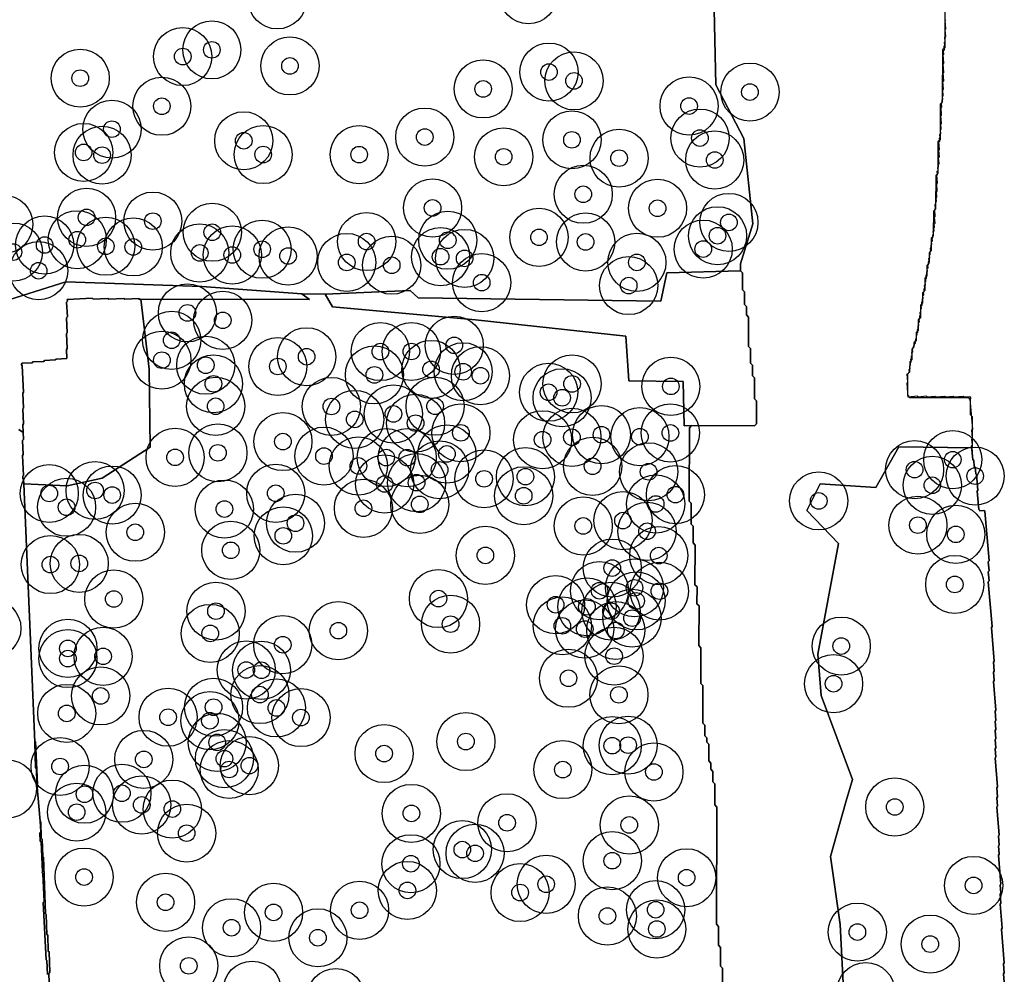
# Model space of a CAD drawing. Header units: inches. Extents: x 128668 to 131679, y 413272 to 413787.
# Tile 52 of 116: x 130073 to 130132, y 413459 to 413516. Entities that reach past the tile are written whole.
import ezdxf

# ---------------------------------------------------------------- set-up
doc = ezdxf.new("R2010")
doc.units = ezdxf.units.IN
doc.header["$MEASUREMENT"] = 0
doc.header["$PDMODE"] = 33
doc.header["$PDSIZE"] = -3
for name, color, linetype in [('Niet gedetecteerde gebieden (D-gebied) (ca. 44.659 m2)', 1, 'Continuous'), ('Significante objecten binnen onderzoeksgebied', 3, 'Continuous'), ('Veiligheidsmarge objecten d.d. 230531', 6, 'Continuous'), ('Verstoorde gebieden (C-gebied) (ca. 90.096 m2)', 40, 'Continuous'), ('Vrijgegeven gebieden (A+B gebied) (ca. 609.035 m2)', 3, 'Continuous')]:
    doc.layers.add(name, color=color, linetype=linetype)

msp = doc.modelspace()

# ---------------------------------------------------------------- linework, layer by layer
at = {"layer": 'Niet gedetecteerde gebieden (D-gebied) (ca. 44.659 m2)'}
msp.add_lwpolyline([(130074.221, 413470.036), (130074.221, 413470.032), (130074.187, 413470.064), (130074.157, 413470.963), (130074.106, 413471.012), (130074.055, 413472.56), (130074.097, 413472.605)], close=True, dxfattribs=at)
msp.add_lwpolyline([(130074.825, 413458.561), (130074.784, 413459.41), (130074.732, 413459.458), (130074.565, 413462.904), (130074.613, 413462.956), (130074.531, 413464.654), (130074.478, 413464.701), (130074.526, 413464.754), (130074.439, 413466.552), (130074.387, 413466.599), (130074.363, 413467.098), (130074.41, 413467.151), (130074.379, 413467.801), (130074.412, 413467.77), (130074.444, 413466.771), (130074.496, 413466.722), (130074.53, 413465.673), (130074.582, 413465.624), (130074.693, 413462.227), (130074.745, 413462.178), (130074.784, 413460.979), (130074.835, 413460.931), (130074.866, 413459.981), (130074.918, 413459.933), (130074.959, 413458.684), (130074.911, 413458.632), (130074.946, 413457.533)], dxfattribs=at)
for points in [[(130132.44, 413458.109, 0), (130132.397, 413458.607, 0), (130132.442, 413458.661, 0), (130132.396, 413459.209, 0), (130132.441, 413459.263, 0), (130132.266, 413461.305, 0), (130132.312, 413461.359, 0), (130132.188, 413462.804, 0), (130132.233, 413462.858, 0), (130132.187, 413463.406, 0), (130132.232, 413463.46, 0), (130132.189, 413463.958, 0), (130132.235, 413464.012, 0), (130132.085, 413465.756, 0), (130132.131, 413465.81, 0), (130132.088, 413466.308, 0), (130132.134, 413466.362, 0), (130132.087, 413466.91, 0), (130132.133, 413466.964, 0), (130131.987, 413468.658, 0), (130132.033, 413468.712, 0), (130131.99, 413469.21, 0), (130132.036, 413469.264, 0), (130131.989, 413469.812, 0), (130132.034, 413469.866, 0), (130131.885, 413471.61, 0), (130131.931, 413471.664, 0), (130131.888, 413472.162, 0), (130131.933, 413472.216, 0), (130131.891, 413472.714, 0), (130131.936, 413472.768, 0), (130131.894, 413473.266, 0), (130131.939, 413473.32, 0), (130131.896, 413473.819, 0), (130131.942, 413473.872, 0), (130131.895, 413474.42, 0), (130131.94, 413474.475, 0), (130131.791, 413476.218, 0), (130131.837, 413476.272, 0), (130131.794, 413476.77, 0), (130131.839, 413476.824, 0), (130131.793, 413477.372, 0), (130131.838, 413477.426, 0), (130131.663, 413479.469, 0), (130131.709, 413479.523, 0), (130131.478, 413482.213, 0), (130131.524, 413482.267, 0), (130131.477, 413482.815, 0), (130131.522, 413482.869, 0), (130131.475, 413483.417, 0), (130131.521, 413483.471, 0), (130131.265, 413486.46, 0), (130131.211, 413486.505, 0), (130130.962, 413486.484, 0), (130130.957, 413486.534, 0), (130130.903, 413486.579, 0), (130130.809, 413487.675, 0), (130130.855, 413487.729, 0), (130130.774, 413488.676, 0), (130130.72, 413488.721, 0), (130130.686, 413489.12, 0), (130130.631, 413489.165, 0), (130130.602, 413489.514, 0), (130130.548, 413489.56, 0), (130130.475, 413490.407, 0), (130130.521, 413490.461, 0), (130130.491, 413490.809, 0), (130130.536, 413490.863, 0), (130130.494, 413491.361, 0), (130130.539, 413491.416, 0), (130130.385, 413493.209, 0), (130130.431, 413493.263, 0), (130130.427, 413493.313, 0), (130130.373, 413493.358, 0), (130130.024, 413493.328, 0), (130129.97, 413493.374, 0), (130129.422, 413493.327, 0), (130129.368, 413493.373, 0), (130128.92, 413493.334, 0), (130128.865, 413493.38, 0), (130128.317, 413493.333, 0), (130128.263, 413493.378, 0), (130127.815, 413493.34, 0), (130127.761, 413493.385, 0), (130127.263, 413493.343, 0), (130127.209, 413493.388, 0), (130126.661, 413493.341, 0), (130126.588, 413494.188, 0), (130126.634, 413494.242, 0), (130126.591, 413494.74, 0), (130126.641, 413494.745, 0), (130126.686, 413494.799, 0), (130126.732, 413494.853, 0), (130126.719, 413495.002, 0), (130126.765, 413495.056, 0), (130126.752, 413495.206, 0), (130126.797, 413495.26, 0), (130126.785, 413495.409, 0), (130126.83, 413495.463, 0), (130126.817, 413495.613, 0), (130126.863, 413495.667, 0), (130126.85, 413495.816, 0), (130126.896, 413495.87, 0), (130126.883, 413496.02, 0), (130126.928, 413496.074, 0), (130126.916, 413496.223, 0), (130126.961, 413496.277, 0), (130126.957, 413496.327, 0), (130127.002, 413496.381, 0), (130126.998, 413496.431, 0), (130127.044, 413496.485, 0), (130127.039, 413496.535, 0), (130127.085, 413496.589, 0), (130127.076, 413496.689, 0), (130127.122, 413496.743, 0), (130127.113, 413496.843, 0), (130127.159, 413496.897, 0), (130127.146, 413497.046, 0), (130127.192, 413497.1, 0), (130127.183, 413497.2, 0), (130127.229, 413497.254, 0), (130127.216, 413497.403, 0), (130127.262, 413497.457, 0), (130127.249, 413497.607, 0), (130127.294, 413497.661, 0), (130127.281, 413497.81, 0), (130127.327, 413497.864, 0), (130127.314, 413498.014, 0), (130127.36, 413498.068, 0), (130127.347, 413498.217, 0), (130127.392, 413498.271, 0), (130127.38, 413498.421, 0), (130127.425, 413498.475, 0), (130127.412, 413498.624, 0), (130127.458, 413498.679, 0), (130127.445, 413498.828, 0), (130127.491, 413498.882, 0), (130127.478, 413499.032, 0), (130127.523, 413499.086, 0), (130127.511, 413499.235, 0), (130127.556, 413499.289, 0), (130127.543, 413499.438, 0), (130127.589, 413499.493, 0), (130127.576, 413499.642, 0), (130127.622, 413499.696, 0), (130127.609, 413499.846, 0), (130127.654, 413499.9, 0), (130127.642, 413500.049, 0), (130127.687, 413500.103, 0), (130127.674, 413500.253, 0), (130127.72, 413500.307, 0), (130127.707, 413500.456, 0), (130127.753, 413500.51, 0), (130127.74, 413500.66, 0), (130127.785, 413500.714, 0), (130127.773, 413500.863, 0), (130127.818, 413500.917, 0), (130127.805, 413501.067, 0), (130127.851, 413501.121, 0), (130127.838, 413501.27, 0), (130127.884, 413501.324, 0), (130127.871, 413501.474, 0), (130127.916, 413501.528, 0), (130127.903, 413501.677, 0), (130127.949, 413501.731, 0), (130127.936, 413501.881, 0), (130127.982, 413501.935, 0), (130127.969, 413502.084, 0), (130128.014, 413502.138, 0), (130128.002, 413502.288, 0), (130128.047, 413502.342, 0), (130128.034, 413502.491, 0), (130128.08, 413502.545, 0), (130128.067, 413502.695, 0), (130128.113, 413502.749, 0), (130128.1, 413502.898, 0), (130128.146, 413502.953, 0), (130128.133, 413503.102, 0), (130128.178, 413503.156, 0), (130128.165, 413503.306, 0), (130128.211, 413503.36, 0), (130128.198, 413503.509, 0), (130128.244, 413503.563, 0), (130128.227, 413503.762, 0), (130128.272, 413503.816, 0), (130128.242, 413504.165, 0), (130128.288, 413504.219, 0), (130128.254, 413504.618, 0), (130128.299, 413504.672, 0), (130128.278, 413504.921, 0), (130128.323, 413504.975, 0), (130128.315, 413505.075, 0), (130128.36, 413505.129, 0), (130128.343, 413505.328, 0), (130128.389, 413505.382, 0), (130128.363, 413505.681, 0), (130128.409, 413505.735, 0), (130128.37, 413506.183, 0), (130128.416, 413506.237, 0), (130128.378, 413506.686, 0), (130128.423, 413506.74, 0), (130128.406, 413506.939, 0), (130128.452, 413506.993, 0), (130128.439, 413507.143, 0), (130128.484, 413507.197, 0), (130128.472, 413507.346, 0), (130128.517, 413507.4, 0), (130128.487, 413507.749, 0), (130128.533, 413507.803, 0), (130128.499, 413508.201, 0), (130128.544, 413508.256, 0), (130128.506, 413508.704, 0), (130128.551, 413508.758, 0), (130128.538, 413508.907, 0), (130128.584, 413508.962, 0), (130128.567, 413509.161, 0), (130128.613, 413509.215, 0), (130128.595, 413509.414, 0), (130128.641, 413509.468, 0), (130128.615, 413509.767, 0), (130128.661, 413509.821, 0), (130128.622, 413510.269, 0), (130128.668, 413510.323, 0), (130128.63, 413510.772, 0), (130128.675, 413510.826, 0), (130128.658, 413511.025, 0), (130128.704, 413511.079, 0), (130128.691, 413511.229, 0), (130128.736, 413511.283, 0), (130128.724, 413511.432, 0), (130128.769, 413511.486, 0), (130128.739, 413511.835, 0), (130128.785, 413511.889, 0), (130128.746, 413512.337, 0), (130128.792, 413512.391, 0), (130128.753, 413512.84, 0), (130128.799, 413512.894, 0), (130128.756, 413513.392, 0), (130128.802, 413513.446, 0), (130128.759, 413513.944, 0), (130128.805, 413513.998, 0), (130128.788, 413514.198, 0), (130128.833, 413514.252, 0), (130128.816, 413514.451, 0), (130128.862, 413514.505, 0), (130128.845, 413514.704, 0), (130128.89, 413514.758, 0), (130128.869, 413515.008, 0), (130128.914, 413515.062, 0), (130128.88, 413515.46, 0), (130128.926, 413515.514, 0), (130128.883, 413516.012, 0), (130128.929, 413516.066, 0)], [(130071.764, 413498.976, 0), (130075.934, 413500.274, 0), (130084.109, 413499.998, 0), (130090.13, 413499.556, 0), (130090.599, 413499.225, 0), (130080.451, 413499.227, 0), (130080.37, 413499.223, 0), (130080.317, 413499.271, 0), (130079.468, 413499.23, 0), (130079.416, 413499.277, 0), (130078.517, 413499.234, 0), (130078.464, 413499.282, 0), (130077.566, 413499.238, 0), (130077.513, 413499.286, 0), (130076.015, 413499.213, 0), (130076.02, 413499.113, 0), (130075.973, 413499.061, 0), (130076.016, 413498.162, 0), (130075.968, 413498.11, 0), (130076.012, 413497.211, 0), (130075.964, 413497.159, 0), (130076.008, 413496.26, 0), (130075.96, 413496.207, 0), (130075.987, 413495.658, 0), (130075.337, 413495.627, 0), (130075.29, 413495.574, 0), (130074.641, 413495.543, 0), (130074.593, 413495.49, 0), (130073.944, 413495.459, 0), (130073.896, 413495.407, 0), (130073.297, 413495.378, 0), (130073.25, 413495.326, 0), (130073.25, 413495.311, 0), (130073.252, 413495.276, 0), (130073.304, 413495.228, 0), (130073.381, 413493.63, 0), (130073.334, 413493.578, 0), (130073.378, 413492.679, 0), (130073.33, 413492.626, 0), (130073.373, 413491.728, 0), (130073.326, 413491.675, 0), (130073.349, 413491.2, 0), (130073.101, 413491.393, 0)]]:
    msp.add_polyline3d(points, dxfattribs=at)
msp.add_polyline3d([(130116.552, 413500.938, 0), (130116.678, 413500.812, 0), (130116.673, 413499.803, 0), (130116.798, 413499.676, 0), (130116.795, 413499.045, 0), (130116.795, 413498.919, 0), (130116.92, 413498.792, 0), (130116.918, 413498.288, 0), (130117.043, 413498.161, 0), (130117.035, 413496.395, 0), (130117.161, 413496.268, 0), (130117.157, 413495.385, 0), (130117.282, 413495.258, 0), (130117.279, 413494.628, 0), (130117.405, 413494.501, 0), (130117.399, 413493.24, 0), (130117.525, 413493.113, 0), (130117.518, 413491.725, 0), (130117.391, 413491.6, 0), (130113.824, 413491.617, 0), (130113.607, 413491.618, 0), (130113.168, 413491.615, 0), (130113.1, 413494.281, 0), (130109.832, 413494.312, 0), (130109.644, 413497.014, 0), (130100.594, 413497.988, 0), (130091.984, 413498.774, 0), (130091.544, 413499.528, 0), (130096.666, 413499.748, 0), (130097.137, 413499.308, 0), (130111.749, 413499.12, 0), (130112.126, 413500.817, 0)], close=True, dxfattribs=at)
at = {"layer": 'Significante objecten binnen onderzoeksgebied'}
for p in [(130082.964, 413513.847), (130084.719, 413514.249), (130089.423, 413513.283), (130076.791, 413512.546), (130105.022, 413512.911), (130106.529, 413512.381), (130101.059, 413511.897), (130117.125, 413511.705), (130081.705, 413510.855), (130113.459, 413510.866), (130078.703, 413509.473), (130097.539, 413508.996), (130086.638, 413508.774), (130106.406, 413508.831), (130114.113, 413508.936), (130076.998, 413508.071), (130078.108, 413507.909), (130087.809, 413507.945), (130093.591, 413507.939), (130102.292, 413507.808), (130109.245, 413507.727), (130115.005, 413507.616), (130107.086, 413505.553), (130098.011, 413504.728), (130111.559, 413504.712), (130077.175, 413504.163), (130081.163, 413503.935), (130115.857, 413503.859), (130084.745, 413503.266), (130115.172, 413503.054), (130074.649, 413502.496), (130076.612, 413502.814), (130094.04, 413502.705), (130098.927, 413502.786), (130104.421, 413502.96), (130107.228, 413502.682), (130072.768, 413502.072), (130078.333, 413502.423), (130079.985, 413502.382), (130083.989, 413502.018), (130085.949, 413501.896), (130087.748, 413502.241), (130114.309, 413502.25), (130089.309, 413501.834), (130092.842, 413501.446), (130095.549, 413501.28), (130098.492, 413501.794), (130099.942, 413501.691), (130110.315, 413501.451), (130074.288, 413500.949), (130100.969, 413500.231), (130109.822, 413500.055), (130083.248, 413498.41), (130085.373, 413497.962), (130082.299, 413496.76), (130094.868, 413496.08), (130096.734, 413496.085), (130099.316, 413496.454), (130081.709, 413495.564), (130090.427, 413495.769), (130084.35, 413495.259), (130088.692, 413495.18), (130097.918, 413495.004), (130099.852, 413494.862), (130084.814, 413494.138), (130094.509, 413494.677), (130100.893, 413494.624), (130106.41, 413494.135), (130104.999, 413493.631), (130112.36, 413493.985), (130105.813, 413493.296), (130084.948, 413492.785), (130091.916, 413492.774), (130098.161, 413492.787), (130093.322, 413491.995), (130095.65, 413492.323), (130096.989, 413491.769), (130099.715, 413491.187), (130112.333, 413491.179), (130088.999, 413490.659), (130104.637, 413490.771), (130106.403, 413490.918), (130108.186, 413491.074), (130110.498, 413490.953), (130085.084, 413489.983), (130082.504, 413489.709), (130091.471, 413489.784), (130095.218, 413489.697), (130096.484, 413489.69), (130098.872, 413489.914), (130129.338, 413489.571), (130093.542, 413489.192), (130098.431, 413488.957), (130107.65, 413489.171), (130111.022, 413488.84), (130127.04, 413488.968), (130101.11, 413488.416), (130103.605, 413488.546), (130130.686, 413488.579), (130077.685, 413487.712), (130095.125, 413488.105), (130097.046, 413488.185), (130128.108, 413488.028), (130074.925, 413487.534), (130078.715, 413487.438), (130088.566, 413487.545), (130103.498, 413487.395), (130112.635, 413487.462), (130121.266, 413487.088), (130075.971, 413486.706), (130085.473, 413486.594), (130093.847, 413486.643), (130097.241, 413486.879), (130111.448, 413486.902), (130109.478, 413485.899), (130089.756, 413485.744), (130107.085, 413485.579), (130110.927, 413485.257), (130127.24, 413485.624), (130080.108, 413485.199), (130089.022, 413484.982), (130129.52, 413485.072), (130085.859, 413484.112), (130101.19, 413483.806), (130111.631, 413483.792), (130074.994, 413483.253), (130076.731, 413483.321), (130108.833, 413483.041), (130108.062, 413481.678), (130110.171, 413481.853), (130129.458, 413482.055), (130078.813, 413481.18), (130098.365, 413481.206), (130111.67, 413481.65), (130105.419, 413480.836), (130107.309, 413480.709), (130110.271, 413481.066), (130084.967, 413480.446), (130108.759, 413480.448), (130110.024, 413480.024), (130099.096, 413479.663), (130105.826, 413479.564), (130107.173, 413479.37), (130084.622, 413479.108), (130092.337, 413479.271), (130109.043, 413479.283), (130076.049, 413478.206), (130088.988, 413478.427), (130122.623, 413478.343), (130076.049, 413477.591), (130078.167, 413477.726), (130108.94, 413477.738), (130086.791, 413476.904), (130087.708, 413476.887), (130106.196, 413476.408), (130122.16, 413476.078), (130078.022, 413475.342), (130087.612, 413475.424), (130109.233, 413475.41), (130084.823, 413474.663), (130088.609, 413474.619), (130075.98, 413474.288), (130082.082, 413474.061), (130090.084, 413474.038), (130084.602, 413473.849), (130085.039, 413472.544), (130100.016, 413472.595), (130108.831, 413472.346), (130109.791, 413472.378), (130095.091, 413471.872), (130075.578, 413471.092), (130080.619, 413471.518), (130085.477, 413471.564), (130086.979, 413471.143), (130085.764, 413470.913), (130105.856, 413470.907), (130111.342, 413470.762), (130077.049, 413469.424), (130079.303, 413469.482), (130080.495, 413468.776), (130125.846, 413468.654), (130076.577, 413468.342), (130082.339, 413468.527), (130096.735, 413468.268), (130102.495, 413467.702), (130109.857, 413467.573), (130083.202, 413467.076), (130099.802, 413466.089), (130100.571, 413465.863), (130096.706, 413465.235), (130108.834, 413465.42), (130077.023, 413464.434), (130104.851, 413463.999), (130113.312, 413464.392), (130130.595, 413463.93), (130096.493, 413463.629), (130103.284, 413463.502), (130081.933, 413462.915), (130088.436, 413462.307), (130093.615, 413462.434), (130111.447, 413462.468), (130108.54, 413462.086), (130085.906, 413461.381), (130111.515, 413461.305), (130123.593, 413461.119), (130091.104, 413460.778), (130127.981, 413460.396), (130083.327, 413459.088)]:
    msp.add_point(p, dxfattribs=at)
at = {"layer": 'Veiligheidsmarge objecten d.d. 230531', "color": 6, "linetype": 'Continuous', "lineweight": 25}
for centre in [(130088.659, 413517.259), (130103.783, 413517.571), (130084.719, 413514.249), (130082.964, 413513.847), (130089.423, 413513.283), (130076.791, 413512.546), (130105.022, 413512.911), (130101.059, 413511.897), (130106.529, 413512.381), (130117.125, 413511.705), (130081.705, 413510.855), (130113.459, 413510.866), (130078.703, 413509.473), (130097.539, 413508.996), (130114.113, 413508.936), (130086.638, 413508.774), (130106.406, 413508.831), (130076.998, 413508.071), (130078.108, 413507.909), (130087.809, 413507.945), (130093.591, 413507.939), (130102.292, 413507.808), (130109.245, 413507.727), (130115.005, 413507.616), (130107.086, 413505.553), (130077.175, 413504.163), (130098.011, 413504.728), (130111.559, 413504.712), (130072.19, 413503.747), (130081.163, 413503.935), (130115.857, 413503.859), (130084.745, 413503.266), (130104.421, 413502.96), (130115.172, 413503.054), (130074.649, 413502.496), (130076.612, 413502.814), (130078.333, 413502.423), (130079.985, 413502.382), (130094.04, 413502.705), (130098.927, 413502.786), (130107.228, 413502.682), (130072.768, 413502.072), (130083.989, 413502.018), (130085.949, 413501.896), (130087.748, 413502.241), (130089.309, 413501.834), (130098.492, 413501.794), (130114.309, 413502.25), (130092.842, 413501.446), (130095.549, 413501.28), (130099.942, 413501.691), (130110.315, 413501.451), (130074.288, 413500.949), (130100.969, 413500.231), (130109.822, 413500.055), (130083.248, 413498.41), (130085.373, 413497.962), (130082.299, 413496.76), (130099.316, 413496.454), (130094.868, 413496.08), (130096.734, 413496.085), (130081.709, 413495.564), (130084.35, 413495.259), (130090.427, 413495.769), (130088.692, 413495.18), (130094.509, 413494.677), (130097.918, 413495.004), (130099.852, 413494.862), (130084.814, 413494.138), (130100.893, 413494.624), (130106.41, 413494.135), (130104.999, 413493.631), (130112.36, 413493.985), (130105.813, 413493.296), (130084.948, 413492.785), (130091.916, 413492.774), (130095.65, 413492.323), (130098.161, 413492.787), (130093.322, 413491.995), (130096.989, 413491.769), (130099.715, 413491.187), (130112.333, 413491.179), (130088.999, 413490.659), (130104.637, 413490.771), (130106.403, 413490.918), (130108.186, 413491.074), (130110.498, 413490.953), (130085.084, 413489.983), (130082.504, 413489.709), (130091.471, 413489.784), (130095.218, 413489.697), (130096.484, 413489.69), (130098.872, 413489.914), (130129.338, 413489.571), (130093.542, 413489.192), (130098.431, 413488.957), (130107.65, 413489.171), (130111.022, 413488.84), (130127.04, 413488.968), (130097.046, 413488.185), (130101.11, 413488.416), (130103.605, 413488.546), (130130.686, 413488.579), (130077.685, 413487.712), (130088.566, 413487.545), (130095.125, 413488.105), (130128.108, 413488.028), (130074.925, 413487.534), (130078.715, 413487.438), (130103.498, 413487.395), (130112.635, 413487.462), (130121.266, 413487.088), (130075.971, 413486.706), (130085.473, 413486.594), (130093.847, 413486.643), (130097.241, 413486.879), (130111.448, 413486.902), (130109.478, 413485.899), (130080.108, 413485.199), (130089.756, 413485.744), (130107.085, 413485.579), (130110.927, 413485.257), (130127.24, 413485.624), (130089.022, 413484.982), (130129.52, 413485.072), (130085.859, 413484.112), (130101.19, 413483.806), (130111.631, 413483.792), (130074.994, 413483.253), (130076.731, 413483.321), (130108.833, 413483.041), (130108.062, 413481.678), (130110.171, 413481.853), (130111.67, 413481.65), (130129.458, 413482.055), (130078.813, 413481.18), (130098.365, 413481.206), (130110.271, 413481.066), (130084.967, 413480.446), (130105.419, 413480.836), (130107.309, 413480.709), (130108.759, 413480.448), (130110.024, 413480.024), (130071.471, 413479.41), (130092.337, 413479.271), (130099.096, 413479.663), (130105.826, 413479.564), (130107.173, 413479.37), (130109.043, 413479.283), (130084.622, 413479.108), (130076.049, 413478.206), (130088.988, 413478.427), (130122.623, 413478.343), (130076.049, 413477.591), (130078.167, 413477.726), (130108.94, 413477.738), (130086.791, 413476.904), (130087.708, 413476.887), (130106.196, 413476.408), (130122.16, 413476.078), (130078.022, 413475.342), (130087.612, 413475.424), (130109.233, 413475.41), (130084.823, 413474.663), (130088.609, 413474.619), (130075.98, 413474.288), (130082.082, 413474.061), (130090.084, 413474.038), (130084.602, 413473.849), (130085.039, 413472.544), (130100.016, 413472.595), (130108.831, 413472.346), (130109.791, 413472.378), (130085.477, 413471.564), (130095.091, 413471.872), (130075.578, 413471.092), (130080.619, 413471.518), (130086.979, 413471.143), (130085.764, 413470.913), (130105.856, 413470.907), (130111.342, 413470.762), (130072.41, 413469.741), (130077.049, 413469.424), (130079.303, 413469.482), (130080.495, 413468.776), (130125.846, 413468.654), (130076.577, 413468.342), (130082.339, 413468.527), (130096.735, 413468.268), (130102.495, 413467.702), (130109.857, 413467.573), (130083.202, 413467.076), (130099.802, 413466.089), (130100.571, 413465.863), (130096.706, 413465.235), (130108.834, 413465.42), (130077.023, 413464.434), (130104.851, 413463.999), (130113.312, 413464.392), (130130.595, 413463.93), (130096.493, 413463.629), (130103.284, 413463.502), (130081.933, 413462.915), (130088.436, 413462.307), (130093.615, 413462.434), (130108.54, 413462.086), (130111.447, 413462.468), (130085.906, 413461.381), (130111.515, 413461.305), (130123.593, 413461.119), (130091.104, 413460.778), (130127.981, 413460.396), (130083.327, 413459.088), (130087.147, 413457.621), (130124.1, 413457.539), (130092.184, 413457.172)]:
    msp.add_circle(centre, 1.75, dxfattribs=at)
at = {"layer": 'Verstoorde gebieden (C-gebied) (ca. 90.096 m2)'}
for points in [[(130115.462, 413456.793), (130115.472, 413458.938), (130115.346, 413459.064), (130115.352, 413460.199), (130115.226, 413460.326), (130115.227, 413460.453), (130115.231, 413461.462), (130115.106, 413461.588), (130115.106, 413461.714), (130115.139, 413468.652), (130115.014, 413468.779), (130115.019, 413470.04), (130114.894, 413470.167), (130114.897, 413470.798), (130114.771, 413470.924), (130114.772, 413471.051), (130114.773, 413471.303), (130114.647, 413471.43), (130114.652, 413472.439), (130114.527, 413472.566), (130114.527, 413472.692), (130114.528, 413472.818), (130114.402, 413472.945), (130114.405, 413473.575), (130114.28, 413473.702), (130114.29, 413475.973), (130114.165, 413476.099), (130114.165, 413476.225), (130114.175, 413478.244), (130114.049, 413478.37), (130114.05, 413478.497), (130114.06, 413480.767), (130113.935, 413480.894), (130113.94, 413481.903), (130113.814, 413482.03), (130113.826, 413484.427), (130113.7, 413484.553), (130113.705, 413485.562), (130113.579, 413485.689), (130113.585, 413486.951), (130113.459, 413487.077), (130113.48, 413491.492), (130113.607, 413491.618), (130117.391, 413491.6), (130117.518, 413491.725), (130117.525, 413493.113), (130117.399, 413493.24), (130117.405, 413494.501), (130117.279, 413494.628), (130117.282, 413495.258), (130117.157, 413495.385), (130117.161, 413496.268), (130117.035, 413496.395), (130117.043, 413498.161), (130116.918, 413498.288), (130116.92, 413498.792), (130116.795, 413498.919), (130116.795, 413499.045), (130116.798, 413499.676), (130116.673, 413499.803), (130116.678, 413500.812), (130116.552, 413500.938), (130116.553, 413501.065), (130116.554, 413501.373), (130117.288, 413503.764), (130116.751, 413508.921), (130115.067, 413512.144), (130114.918, 413519.404)], [(130128.875, 413519.424), (130128.852, 413514.504), (130128.851, 413514.378), (130128.725, 413514.253), (130128.71, 413511.225), (130128.709, 413511.099), (130128.583, 413510.973), (130128.573, 413508.955), (130128.573, 413508.829), (130128.446, 413508.704), (130128.438, 413506.938), (130128.437, 413506.812), (130128.31, 413506.686), (130128.302, 413504.794), (130128.301, 413504.668), (130128.174, 413504.542), (130128.168, 413503.155), (130128.167, 413503.028), (130128.04, 413502.903), (130128.038, 413502.272), (130128.037, 413502.146), (130127.91, 413502.021), (130127.908, 413501.516), (130127.907, 413501.39), (130127.78, 413501.264), (130127.778, 413500.76), (130127.777, 413500.633), (130127.651, 413500.508), (130127.648, 413499.877), (130127.647, 413499.751), (130127.52, 413499.626), (130127.518, 413499.121), (130127.517, 413498.995), (130127.391, 413498.869), (130127.388, 413498.239), (130127.387, 413498.113), (130127.26, 413497.987), (130127.258, 413497.482), (130127.258, 413497.356), (130127.131, 413497.231), (130127.129, 413496.852), (130127.128, 413496.726), (130127.002, 413496.6), (130127.001, 413496.475), (130127.001, 413496.348), (130126.874, 413496.223), (130126.871, 413495.718), (130126.871, 413495.592), (130126.744, 413495.466), (130126.742, 413494.962), (130126.741, 413494.836), (130126.614, 413494.71), (130126.608, 413493.449), (130126.734, 413493.322), (130130.266, 413493.306), (130130.391, 413493.179), (130130.387, 413492.296), (130130.513, 413492.169), (130130.504, 413490.277), (130126.091, 413490.334), (130124.712, 413487.902), (130121.352, 413488.112), (130120.547, 413486.502), (130122.466, 413484.52), (130121.842, 413481.185), (130121.218, 413477.852), (130121.414, 413475.366), (130123.297, 413470.313), (130122.928, 413469.02), (130121.973, 413465.672), (130122.556, 413461.576), (130122.772, 413457.251)]]:
    msp.add_lwpolyline(points, dxfattribs=at)
msp.add_lwpolyline([(130080.953, 413495.021), (130080.994, 413490.317), (130078.122, 413488.464), (130076.003, 413487.996), (130073.398, 413488.111), (130073.385, 413488.374), (130073.333, 413488.422), (130073.326, 413488.572), (130073.373, 413488.624), (130073.315, 413489.823), (130073.363, 413489.875), (130073.322, 413490.724), (130073.369, 413490.777), (130073.326, 413491.675), (130073.373, 413491.728), (130073.33, 413492.626), (130073.378, 413492.679), (130073.334, 413493.578), (130073.381, 413493.63), (130073.304, 413495.228), (130073.252, 413495.276), (130073.25, 413495.326), (130073.297, 413495.378), (130073.896, 413495.407), (130073.944, 413495.459), (130074.593, 413495.49), (130074.641, 413495.543), (130075.29, 413495.574), (130075.337, 413495.627), (130075.987, 413495.658), (130075.96, 413496.207), (130076.008, 413496.26), (130075.964, 413497.159), (130076.012, 413497.211), (130075.968, 413498.11), (130076.016, 413498.162), (130075.973, 413499.061), (130076.02, 413499.113), (130076.015, 413499.213), (130077.513, 413499.286), (130077.566, 413499.238), (130078.464, 413499.282), (130078.517, 413499.234), (130079.416, 413499.277), (130079.468, 413499.23), (130080.317, 413499.271), (130080.37, 413499.223), (130080.451, 413499.227), (130080.831, 413496.045)], close=True, dxfattribs=at)
at = {"layer": 'Vrijgegeven gebieden (A+B gebied) (ca. 609.035 m2)'}
for points in [[(130114.918, 413519.404), (130115.067, 413512.144), (130116.751, 413508.921), (130117.288, 413503.764), (130116.554, 413501.373), (130116.553, 413501.065), (130116.552, 413500.938), (130112.126, 413500.817), (130111.749, 413499.12), (130097.137, 413499.308), (130096.666, 413499.748), (130091.544, 413499.528), (130090.13, 413499.556), (130084.109, 413499.998), (130075.934, 413500.274), (130071.764, 413498.976)], [(130073.101, 413491.393), (130073.349, 413491.2), (130073.369, 413490.777), (130073.322, 413490.724), (130073.363, 413489.875), (130073.315, 413489.823), (130073.373, 413488.624), (130073.326, 413488.572), (130073.333, 413488.422), (130073.385, 413488.374), (130073.398, 413488.111), (130074.055, 413472.56), (130074.106, 413471.012), (130074.157, 413470.963), (130074.187, 413470.064), (130074.379, 413467.801), (130074.41, 413467.151), (130074.363, 413467.098), (130074.387, 413466.599), (130074.439, 413466.552), (130074.526, 413464.754), (130074.478, 413464.701), (130074.531, 413464.654), (130074.613, 413462.956), (130074.565, 413462.904), (130074.732, 413459.458), (130074.784, 413459.41), (130074.825, 413458.561)]]:
    msp.add_lwpolyline(points, dxfattribs=at)
for points in [[(130074.946, 413457.533, 0), (130074.911, 413458.632, 0), (130074.959, 413458.684, 0), (130074.918, 413459.933, 0), (130074.866, 413459.981, 0), (130074.835, 413460.931, 0), (130074.784, 413460.979, 0), (130074.745, 413462.178, 0), (130074.693, 413462.227, 0), (130074.582, 413465.624, 0), (130074.53, 413465.673, 0), (130074.496, 413466.722, 0), (130074.444, 413466.771, 0), (130074.412, 413467.77, 0), (130074.379, 413467.801, 0), (130074.187, 413470.064, 0), (130074.221, 413470.032, 0), (130074.221, 413470.036, 0), (130074.097, 413472.605, 0), (130074.055, 413472.56, 0), (130073.398, 413488.111, 0), (130076.003, 413487.996, 0), (130078.122, 413488.464, 0), (130080.994, 413490.317, 0), (130080.953, 413495.021, 0), (130080.831, 413496.045, 0), (130080.451, 413499.227, 0), (130090.599, 413499.225, 0), (130090.13, 413499.556, 0), (130091.544, 413499.528, 0), (130091.984, 413498.774, 0), (130100.594, 413497.988, 0), (130109.644, 413497.014, 0), (130109.832, 413494.312, 0), (130113.1, 413494.281, 0), (130113.168, 413491.615, 0), (130113.607, 413491.618, 0), (130113.48, 413491.492, 0), (130113.459, 413487.077, 0), (130113.585, 413486.951, 0), (130113.579, 413485.689, 0), (130113.705, 413485.562, 0), (130113.7, 413484.553, 0), (130113.826, 413484.427, 0), (130113.814, 413482.03, 0), (130113.94, 413481.903, 0), (130113.935, 413480.894, 0), (130114.06, 413480.767, 0), (130114.05, 413478.497, 0), (130114.049, 413478.37, 0), (130114.175, 413478.244, 0), (130114.165, 413476.225, 0), (130114.165, 413476.099, 0), (130114.29, 413475.973, 0), (130114.28, 413473.702, 0), (130114.405, 413473.575, 0), (130114.402, 413472.945, 0), (130114.528, 413472.818, 0), (130114.527, 413472.692, 0), (130114.527, 413472.566, 0), (130114.652, 413472.439, 0), (130114.647, 413471.43, 0), (130114.773, 413471.303, 0), (130114.772, 413471.051, 0), (130114.771, 413470.924, 0), (130114.897, 413470.798, 0), (130114.894, 413470.167, 0), (130115.019, 413470.04, 0), (130115.014, 413468.779, 0), (130115.139, 413468.652, 0), (130115.106, 413461.714, 0), (130115.106, 413461.588, 0), (130115.231, 413461.462, 0), (130115.227, 413460.453, 0), (130115.226, 413460.326, 0), (130115.352, 413460.199, 0), (130115.346, 413459.064, 0), (130115.472, 413458.938, 0), (130115.462, 413456.793, 0)], [(130122.772, 413457.251, 0), (130122.556, 413461.576, 0), (130121.973, 413465.672, 0), (130122.928, 413469.02, 0), (130123.297, 413470.313, 0), (130121.414, 413475.366, 0), (130121.218, 413477.852, 0), (130121.842, 413481.185, 0), (130122.466, 413484.52, 0), (130120.547, 413486.502, 0), (130121.352, 413488.112, 0), (130124.712, 413487.902, 0), (130126.091, 413490.334, 0), (130130.486, 413490.277, 0), (130130.507, 413490.038, 0), (130130.512, 413489.977, 0), (130130.548, 413489.56, 0), (130130.602, 413489.514, 0), (130130.631, 413489.165, 0), (130130.686, 413489.12, 0), (130130.72, 413488.721, 0), (130130.774, 413488.676, 0), (130130.855, 413487.729, 0), (130130.809, 413487.675, 0), (130130.903, 413486.579, 0), (130130.957, 413486.534, 0), (130130.962, 413486.484, 0), (130131.211, 413486.505, 0), (130131.265, 413486.46, 0), (130131.521, 413483.471, 0), (130131.475, 413483.417, 0), (130131.522, 413482.869, 0), (130131.477, 413482.815, 0), (130131.524, 413482.267, 0), (130131.478, 413482.213, 0), (130131.709, 413479.523, 0), (130131.663, 413479.469, 0), (130131.838, 413477.426, 0), (130131.793, 413477.372, 0), (130131.839, 413476.824, 0), (130131.794, 413476.77, 0), (130131.837, 413476.272, 0), (130131.791, 413476.218, 0), (130131.94, 413474.475, 0), (130131.895, 413474.42, 0), (130131.942, 413473.872, 0), (130131.896, 413473.819, 0), (130131.939, 413473.32, 0), (130131.894, 413473.266, 0), (130131.936, 413472.768, 0), (130131.891, 413472.714, 0), (130131.933, 413472.216, 0), (130131.888, 413472.162, 0), (130131.931, 413471.664, 0), (130131.885, 413471.61, 0), (130132.034, 413469.866, 0), (130131.989, 413469.812, 0), (130132.036, 413469.264, 0), (130131.99, 413469.21, 0), (130132.033, 413468.712, 0), (130131.987, 413468.658, 0), (130132.133, 413466.964, 0), (130132.087, 413466.91, 0), (130132.134, 413466.362, 0), (130132.088, 413466.308, 0), (130132.131, 413465.81, 0), (130132.085, 413465.756, 0), (130132.235, 413464.012, 0), (130132.189, 413463.958, 0), (130132.232, 413463.46, 0), (130132.187, 413463.406, 0), (130132.233, 413462.858, 0), (130132.188, 413462.804, 0), (130132.312, 413461.359, 0), (130132.266, 413461.305, 0), (130132.441, 413459.263, 0), (130132.396, 413459.209, 0), (130132.442, 413458.661, 0), (130132.397, 413458.607, 0), (130132.44, 413458.109, 0)]]:
    msp.add_polyline3d(points, dxfattribs=at)

doc.saveas('drawing.dxf')
